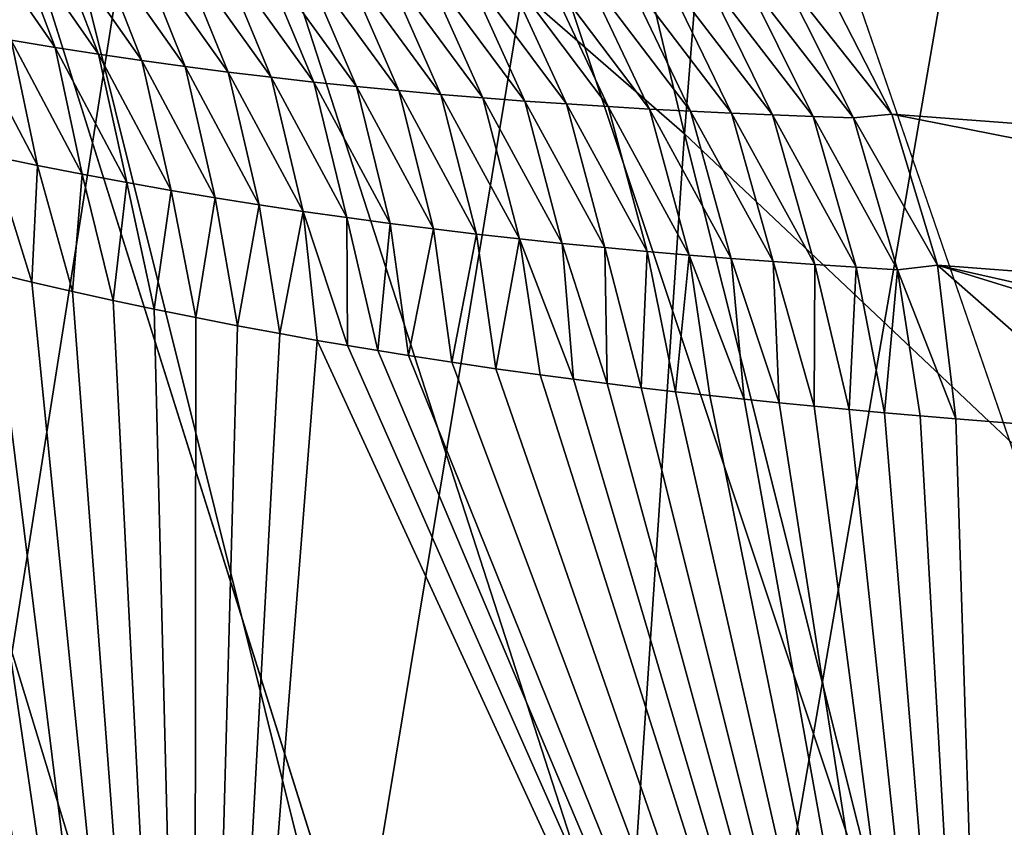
# Model space of a CAD drawing. Header units: millimetres. Extents: x 0 to 99, y -177 to 177.
# Tile 135 of 192: x 34.84 to 38.37, y 55.31 to 58.2. Entities that reach past the tile are written whole.
import ezdxf

# ---------------------------------------------------------------- set-up
doc = ezdxf.new("R2010")
doc.units = ezdxf.units.MM
doc.header["$LTSCALE"] = 26.699852
for name, color, linetype in [('10', 7, 'CONTINUOUS'), ('33', 7, 'CONTINUOUS'), ('35', 7, 'CONTINUOUS'), ('8', 7, 'CONTINUOUS'), ('96', 7, 'CONTINUOUS'), ('97', 7, 'CONTINUOUS')]:
    doc.layers.add(name, color=color, linetype=linetype)

msp = doc.modelspace()

# ---------------------------------------------------------------- linework, layer by layer
at = {"layer": '10', "color": 253, "linetype": 'Continuous', "true_color": 0x9ca8ab}
for points in [[(34.6477, 60.0353, -41.0185), (35.1402, 66.5524, -39.2684), (37.2273, 57.794, -37.2462), (34.6477, 60.0353, -41.0185)], [(37.2273, 57.794, -37.2462), (35.1402, 66.5524, -39.2684), (37.7199, 64.0694, -35.52), (37.2273, 57.794, -37.2462)], [(37.2273, 57.794, -37.2462), (37.7199, 64.0694, -35.52), (39.7987, 55.3672, -33.1199), (37.2273, 57.794, -37.2462)], [(39.7987, 55.3672, -33.1199), (37.7199, 64.0694, -35.52), (40.2887, 61.3799, -31.4236), (39.7987, 55.3672, -33.1199)], [(34.22, 53.4201, -42.533), (34.6477, 60.0353, -41.0185), (36.7978, 51.4254, -38.7445), (34.22, 53.4201, -42.533)], [(36.7978, 51.4254, -38.7445), (34.6477, 60.0353, -41.0185), (37.2273, 57.794, -37.2462), (36.7978, 51.4254, -38.7445)], [(36.7978, 51.4254, -38.7445), (37.2273, 57.794, -37.2462), (39.3698, 49.266, -34.5969), (36.7978, 51.4254, -38.7445)], [(39.3698, 49.266, -34.5969), (37.2273, 57.794, -37.2462), (39.7987, 55.3672, -33.1199), (39.3698, 49.266, -34.5969)]]:
    msp.add_3dface(points, dxfattribs=at)
at = {"layer": '33', "color": 253, "linetype": 'Continuous', "true_color": 0x9ca8ab}
for points in [[(34.8063, 58.5396, -26.5337), (34.6548, 58.5604, -26.8318), (34.971, 58.1039, -26.6732), (34.8063, 58.5396, -26.5337)], [(34.971, 58.1039, -26.6732), (34.6548, 58.5604, -26.8318), (34.8142, 58.1297, -26.971), (34.971, 58.1039, -26.6732)], [(34.9572, 58.5202, -26.235), (34.8063, 58.5396, -26.5337), (35.1271, 58.0796, -26.3749), (34.9572, 58.5202, -26.235)], [(35.1271, 58.0796, -26.3749), (34.8063, 58.5396, -26.5337), (34.971, 58.1039, -26.6732), (35.1271, 58.0796, -26.3749)], [(35.1076, 58.5023, -25.9358), (34.9572, 58.5202, -26.235), (35.2827, 58.0569, -26.076), (35.1076, 58.5023, -25.9358)], [(35.2827, 58.0569, -26.076), (34.9572, 58.5202, -26.235), (35.1271, 58.0796, -26.3749), (35.2827, 58.0569, -26.076)], [(35.2574, 58.4857, -25.636), (35.1076, 58.5023, -25.9358), (35.4376, 58.0356, -25.7765), (35.2574, 58.4857, -25.636)], [(35.4376, 58.0356, -25.7765), (35.1076, 58.5023, -25.9358), (35.2827, 58.0569, -26.076), (35.4376, 58.0356, -25.7765)], [(35.4067, 58.4704, -25.3357), (35.2574, 58.4857, -25.636), (35.592, 58.0157, -25.4766), (35.4067, 58.4704, -25.3357)], [(35.592, 58.0157, -25.4766), (35.2574, 58.4857, -25.636), (35.4376, 58.0356, -25.7765), (35.592, 58.0157, -25.4766)], [(35.5553, 58.4564, -25.0349), (35.4067, 58.4704, -25.3357), (35.7457, 57.9972, -25.1761), (35.5553, 58.4564, -25.0349)], [(35.7457, 57.9972, -25.1761), (35.4067, 58.4704, -25.3357), (35.592, 58.0157, -25.4766), (35.7457, 57.9972, -25.1761)], [(35.7034, 58.4436, -24.7337), (35.5553, 58.4564, -25.0349), (35.8988, 57.9801, -24.8752), (35.7034, 58.4436, -24.7337)], [(35.8988, 57.9801, -24.8752), (35.5553, 58.4564, -25.0349), (35.7457, 57.9972, -25.1761), (35.8988, 57.9801, -24.8752)], [(35.8509, 58.432, -24.432), (35.7034, 58.4436, -24.7337), (36.0512, 57.9641, -24.5739), (35.8509, 58.432, -24.432)], [(36.0512, 57.9641, -24.5739), (35.7034, 58.4436, -24.7337), (35.8988, 57.9801, -24.8752), (36.0512, 57.9641, -24.5739)], [(35.9978, 58.4214, -24.1299), (35.8509, 58.432, -24.432), (36.2031, 57.9494, -24.2721), (35.9978, 58.4214, -24.1299)], [(36.2031, 57.9494, -24.2721), (35.8509, 58.432, -24.432), (36.0512, 57.9641, -24.5739), (36.2031, 57.9494, -24.2721)], [(36.1441, 58.412, -23.8274), (35.9978, 58.4214, -24.1299), (36.3544, 57.9358, -23.97), (36.1441, 58.412, -23.8274)], [(36.3544, 57.9358, -23.97), (35.9978, 58.4214, -24.1299), (36.2031, 57.9494, -24.2721), (36.3544, 57.9358, -23.97)], [(36.2898, 58.4036, -23.5245), (36.1441, 58.412, -23.8274), (36.505, 57.9234, -23.6674), (36.2898, 58.4036, -23.5245)], [(36.505, 57.9234, -23.6674), (36.1441, 58.412, -23.8274), (36.3544, 57.9358, -23.97), (36.505, 57.9234, -23.6674)], [(36.435, 58.3961, -23.2213), (36.2898, 58.4036, -23.5245), (36.6551, 57.9119, -23.3646), (36.435, 58.3961, -23.2213)], [(36.6551, 57.9119, -23.3646), (36.2898, 58.4036, -23.5245), (36.505, 57.9234, -23.6674), (36.6551, 57.9119, -23.3646)], [(36.5796, 58.3896, -22.9178), (36.435, 58.3961, -23.2213), (36.8045, 57.9015, -23.0614), (36.5796, 58.3896, -22.9178)], [(36.8045, 57.9015, -23.0614), (36.435, 58.3961, -23.2213), (36.6551, 57.9119, -23.3646), (36.8045, 57.9015, -23.0614)], [(36.7236, 58.3839, -22.614), (36.5796, 58.3896, -22.9178), (36.9533, 57.892, -22.758), (36.7236, 58.3839, -22.614)], [(36.9533, 57.892, -22.758), (36.5796, 58.3896, -22.9178), (36.8045, 57.9015, -23.0614), (36.9533, 57.892, -22.758)], [(36.867, 58.379, -22.3099), (36.7236, 58.3839, -22.614), (37.1015, 57.8834, -22.4542), (36.867, 58.379, -22.3099)], [(37.1015, 57.8834, -22.4542), (36.7236, 58.3839, -22.614), (36.9533, 57.892, -22.758), (37.1015, 57.8834, -22.4542)], [(37.0098, 58.3749, -22.0056), (36.867, 58.379, -22.3099), (37.2491, 57.8756, -22.1502), (37.0098, 58.3749, -22.0056)], [(37.2491, 57.8756, -22.1502), (36.867, 58.379, -22.3099), (37.1015, 57.8834, -22.4542), (37.2491, 57.8756, -22.1502)], [(37.1521, 58.3715, -21.701), (37.0098, 58.3749, -22.0056), (37.3961, 57.8686, -21.846), (37.1521, 58.3715, -21.701)], [(37.3961, 57.8686, -21.846), (37.0098, 58.3749, -22.0056), (37.2491, 57.8756, -22.1502), (37.3961, 57.8686, -21.846)], [(37.2938, 58.3688, -21.3963), (37.1521, 58.3715, -21.701), (37.5425, 57.8624, -21.5417), (37.2938, 58.3688, -21.3963)], [(37.5425, 57.8624, -21.5417), (37.1521, 58.3715, -21.701), (37.3961, 57.8686, -21.846), (37.5425, 57.8624, -21.5417)], [(37.4349, 58.3667, -21.0913), (37.2938, 58.3688, -21.3963), (37.6883, 57.8568, -21.2371), (37.4349, 58.3667, -21.0913)], [(37.6883, 57.8568, -21.2371), (37.2938, 58.3688, -21.3963), (37.5425, 57.8624, -21.5417), (37.6883, 57.8568, -21.2371)], [(37.5754, 58.3652, -20.7863), (37.4349, 58.3667, -21.0913), (37.8334, 57.8518, -20.9324), (37.5754, 58.3652, -20.7863)], [(37.8334, 57.8518, -20.9324), (37.4349, 58.3667, -21.0913), (37.6883, 57.8568, -21.2371), (37.8334, 57.8518, -20.9324)], [(37.7124, 58.3689, -20.4794), (37.5754, 58.3652, -20.7863), (37.971, 57.8651, -20.6234), (37.7124, 58.3689, -20.4794)], [(37.971, 57.8651, -20.6234), (37.5754, 58.3652, -20.7863), (37.8334, 57.8518, -20.9324), (37.971, 57.8651, -20.6234)], [(34.8142, 58.1297, -26.971), (34.6569, 58.1572, -27.2681), (34.9081, 57.681, -27.0767), (34.8142, 58.1297, -26.971)], [(34.9081, 57.681, -27.0767), (34.6569, 58.1572, -27.2681), (34.7472, 57.7141, -27.3743), (34.9081, 57.681, -27.0767)], [(34.971, 58.1039, -26.6732), (34.8142, 58.1297, -26.971), (35.0683, 57.6495, -26.7785), (34.971, 58.1039, -26.6732)], [(35.0683, 57.6495, -26.7785), (34.8142, 58.1297, -26.971), (34.9081, 57.681, -27.0767), (35.0683, 57.6495, -26.7785)], [(35.1271, 58.0796, -26.3749), (34.971, 58.1039, -26.6732), (35.2279, 57.6198, -26.4797), (35.1271, 58.0796, -26.3749)], [(35.2279, 57.6198, -26.4797), (34.971, 58.1039, -26.6732), (35.0683, 57.6495, -26.7785), (35.2279, 57.6198, -26.4797)], [(35.2827, 58.0569, -26.076), (35.1271, 58.0796, -26.3749), (35.3869, 57.5916, -26.1804), (35.2827, 58.0569, -26.076)], [(35.3869, 57.5916, -26.1804), (35.1271, 58.0796, -26.3749), (35.2279, 57.6198, -26.4797), (35.3869, 57.5916, -26.1804)], [(35.4376, 58.0356, -25.7765), (35.2827, 58.0569, -26.076), (35.5453, 57.5651, -25.8805), (35.4376, 58.0356, -25.7765)], [(35.5453, 57.5651, -25.8805), (35.2827, 58.0569, -26.076), (35.3869, 57.5916, -26.1804), (35.5453, 57.5651, -25.8805)], [(35.592, 58.0157, -25.4766), (35.4376, 58.0356, -25.7765), (35.7029, 57.54, -25.5802), (35.592, 58.0157, -25.4766)], [(35.7029, 57.54, -25.5802), (35.4376, 58.0356, -25.7765), (35.5453, 57.5651, -25.8805), (35.7029, 57.54, -25.5802)], [(35.7457, 57.9972, -25.1761), (35.592, 58.0157, -25.4766), (35.86, 57.5164, -25.2793), (35.7457, 57.9972, -25.1761)], [(35.86, 57.5164, -25.2793), (35.592, 58.0157, -25.4766), (35.7029, 57.54, -25.5802), (35.86, 57.5164, -25.2793)], [(35.8988, 57.9801, -24.8752), (35.7457, 57.9972, -25.1761), (36.0164, 57.4942, -24.978), (35.8988, 57.9801, -24.8752)], [(36.0164, 57.4942, -24.978), (35.7457, 57.9972, -25.1761), (35.86, 57.5164, -25.2793), (36.0164, 57.4942, -24.978)], [(36.0512, 57.9641, -24.5739), (35.8988, 57.9801, -24.8752), (36.1721, 57.4733, -24.6763), (36.0512, 57.9641, -24.5739)], [(36.1721, 57.4733, -24.6763), (35.8988, 57.9801, -24.8752), (36.0164, 57.4942, -24.978), (36.1721, 57.4733, -24.6763)], [(36.2031, 57.9494, -24.2721), (36.0512, 57.9641, -24.5739), (36.3272, 57.4537, -24.3742), (36.2031, 57.9494, -24.2721)], [(36.3272, 57.4537, -24.3742), (36.0512, 57.9641, -24.5739), (36.1721, 57.4733, -24.6763), (36.3272, 57.4537, -24.3742)], [(36.3544, 57.9358, -23.97), (36.2031, 57.9494, -24.2721), (36.4817, 57.4354, -24.0717), (36.3544, 57.9358, -23.97)], [(36.4817, 57.4354, -24.0717), (36.2031, 57.9494, -24.2721), (36.3272, 57.4537, -24.3742), (36.4817, 57.4354, -24.0717)], [(36.505, 57.9234, -23.6674), (36.3544, 57.9358, -23.97), (36.6355, 57.4182, -23.7688), (36.505, 57.9234, -23.6674)], [(36.6355, 57.4182, -23.7688), (36.3544, 57.9358, -23.97), (36.4817, 57.4354, -24.0717), (36.6355, 57.4182, -23.7688)], [(36.6551, 57.9119, -23.3646), (36.505, 57.9234, -23.6674), (36.7887, 57.4021, -23.4657), (36.6551, 57.9119, -23.3646)], [(36.7887, 57.4021, -23.4657), (36.505, 57.9234, -23.6674), (36.6355, 57.4182, -23.7688), (36.7887, 57.4021, -23.4657)], [(36.8045, 57.9015, -23.0614), (36.6551, 57.9119, -23.3646), (36.9412, 57.3871, -23.1622), (36.8045, 57.9015, -23.0614)], [(36.9412, 57.3871, -23.1622), (36.6551, 57.9119, -23.3646), (36.7887, 57.4021, -23.4657), (36.9412, 57.3871, -23.1622)], [(36.9533, 57.892, -22.758), (36.8045, 57.9015, -23.0614), (37.0931, 57.3731, -22.8584), (36.9533, 57.892, -22.758)], [(37.0931, 57.3731, -22.8584), (36.8045, 57.9015, -23.0614), (36.9412, 57.3871, -23.1622), (37.0931, 57.3731, -22.8584)], [(37.1015, 57.8834, -22.4542), (36.9533, 57.892, -22.758), (37.2444, 57.3601, -22.5543), (37.1015, 57.8834, -22.4542)], [(37.2444, 57.3601, -22.5543), (36.9533, 57.892, -22.758), (37.0931, 57.3731, -22.8584), (37.2444, 57.3601, -22.5543)], [(37.2491, 57.8756, -22.1502), (37.1015, 57.8834, -22.4542), (37.395, 57.348, -22.25), (37.2491, 57.8756, -22.1502)], [(37.395, 57.348, -22.25), (37.1015, 57.8834, -22.4542), (37.2444, 57.3601, -22.5543), (37.395, 57.348, -22.25)], [(37.3961, 57.8686, -21.846), (37.2491, 57.8756, -22.1502), (37.545, 57.3367, -21.9455), (37.3961, 57.8686, -21.846)], [(37.545, 57.3367, -21.9455), (37.2491, 57.8756, -22.1502), (37.395, 57.348, -22.25), (37.545, 57.3367, -21.9455)], [(37.5425, 57.8624, -21.5417), (37.3961, 57.8686, -21.846), (37.6944, 57.3262, -21.6408), (37.5425, 57.8624, -21.5417)], [(37.6944, 57.3262, -21.6408), (37.3961, 57.8686, -21.846), (37.545, 57.3367, -21.9455), (37.6944, 57.3262, -21.6408)], [(37.6883, 57.8568, -21.2371), (37.5425, 57.8624, -21.5417), (37.8432, 57.3164, -21.3359), (37.6883, 57.8568, -21.2371)], [(37.8432, 57.3164, -21.3359), (37.5425, 57.8624, -21.5417), (37.6944, 57.3262, -21.6408), (37.8432, 57.3164, -21.3359)], [(37.8334, 57.8518, -20.9324), (37.6883, 57.8568, -21.2371), (37.9913, 57.3074, -21.0309), (37.8334, 57.8518, -20.9324)], [(37.9913, 57.3074, -21.0309), (37.6883, 57.8568, -21.2371), (37.8432, 57.3164, -21.3359), (37.9913, 57.3074, -21.0309)], [(37.971, 57.8651, -20.6234), (37.8334, 57.8518, -20.9324), (38.1336, 57.3245, -20.7223), (37.971, 57.8651, -20.6234)], [(38.1336, 57.3245, -20.7223), (37.8334, 57.8518, -20.9324), (37.9913, 57.3074, -21.0309), (38.1336, 57.3245, -20.7223)], [(34.7443, 57.2978, -27.5005), (34.8881, 57.2634, -27.2369), (34.7472, 57.7141, -27.3743), (34.7443, 57.2978, -27.5005)], [(34.8881, 57.2634, -27.2369), (34.9081, 57.681, -27.0767), (34.7472, 57.7141, -27.3743), (34.8881, 57.2634, -27.2369)], [(34.8881, 57.2634, -27.2369), (35.0332, 57.2299, -26.9694), (34.9081, 57.681, -27.0767), (34.8881, 57.2634, -27.2369)], [(35.0332, 57.2299, -26.9694), (35.0683, 57.6495, -26.7785), (34.9081, 57.681, -27.0767), (35.0332, 57.2299, -26.9694)], [(35.0332, 57.2299, -26.9694), (35.1794, 57.1975, -26.6983), (35.0683, 57.6495, -26.7785), (35.0332, 57.2299, -26.9694)], [(35.1794, 57.1975, -26.6983), (35.2279, 57.6198, -26.4797), (35.0683, 57.6495, -26.7785), (35.1794, 57.1975, -26.6983)], [(35.1794, 57.1975, -26.6983), (35.3268, 57.1662, -26.4236), (35.2279, 57.6198, -26.4797), (35.1794, 57.1975, -26.6983)], [(35.3268, 57.1662, -26.4236), (35.3869, 57.5916, -26.1804), (35.2279, 57.6198, -26.4797), (35.3268, 57.1662, -26.4236)], [(35.3268, 57.1662, -26.4236), (35.4754, 57.1359, -26.1452), (35.3869, 57.5916, -26.1804), (35.3268, 57.1662, -26.4236)], [(35.4754, 57.1359, -26.1452), (35.5453, 57.5651, -25.8805), (35.3869, 57.5916, -26.1804), (35.4754, 57.1359, -26.1452)], [(35.4754, 57.1359, -26.1452), (35.6252, 57.1067, -25.863), (35.5453, 57.5651, -25.8805), (35.4754, 57.1359, -26.1452)], [(35.6252, 57.1067, -25.863), (35.7029, 57.54, -25.5802), (35.5453, 57.5651, -25.8805), (35.6252, 57.1067, -25.863)], [(35.6252, 57.1067, -25.863), (35.7763, 57.0785, -25.5767), (35.7029, 57.54, -25.5802), (35.6252, 57.1067, -25.863)], [(35.7763, 57.0785, -25.5767), (35.86, 57.5164, -25.2793), (35.7029, 57.54, -25.5802), (35.7763, 57.0785, -25.5767)], [(35.7763, 57.0785, -25.5767), (35.9111, 57.0544, -25.32), (35.86, 57.5164, -25.2793), (35.7763, 57.0785, -25.5767)], [(35.9111, 57.0544, -25.32), (36.0193, 57.0358, -25.113), (35.86, 57.5164, -25.2793), (35.9111, 57.0544, -25.32)], [(36.0193, 57.0358, -25.113), (36.0164, 57.4942, -24.978), (35.86, 57.5164, -25.2793), (36.0193, 57.0358, -25.113)], [(36.0193, 57.0358, -25.113), (36.1282, 57.0177, -24.904), (36.0164, 57.4942, -24.978), (36.0193, 57.0358, -25.113)], [(36.1282, 57.0177, -24.904), (36.1721, 57.4733, -24.6763), (36.0164, 57.4942, -24.978), (36.1282, 57.0177, -24.904)], [(36.1282, 57.0177, -24.904), (36.2376, 57.0001, -24.6931), (36.1721, 57.4733, -24.6763), (36.1282, 57.0177, -24.904)], [(36.2376, 57.0001, -24.6931), (36.3272, 57.4537, -24.3742), (36.1721, 57.4733, -24.6763), (36.2376, 57.0001, -24.6931)], [(36.2376, 57.0001, -24.6931), (36.3938, 56.976, -24.3906), (36.3272, 57.4537, -24.3742), (36.2376, 57.0001, -24.6931)], [(36.3938, 56.976, -24.3906), (36.4817, 57.4354, -24.0717), (36.3272, 57.4537, -24.3742), (36.3938, 56.976, -24.3906)], [(36.3938, 56.976, -24.3906), (36.5512, 56.9529, -24.0841), (36.4817, 57.4354, -24.0717), (36.3938, 56.976, -24.3906)], [(36.5512, 56.9529, -24.0841), (36.6355, 57.4182, -23.7688), (36.4817, 57.4354, -24.0717), (36.5512, 56.9529, -24.0841)], [(36.5512, 56.9529, -24.0841), (36.7099, 56.9309, -23.7734), (36.6355, 57.4182, -23.7688), (36.5512, 56.9529, -24.0841)], [(36.7099, 56.9309, -23.7734), (36.8299, 56.915, -23.5374), (36.6355, 57.4182, -23.7688), (36.7099, 56.9309, -23.7734)], [(36.8299, 56.915, -23.5374), (36.7887, 57.4021, -23.4657), (36.6355, 57.4182, -23.7688), (36.8299, 56.915, -23.5374)], [(36.8299, 56.915, -23.5374), (36.9507, 56.8996, -23.2988), (36.7887, 57.4021, -23.4657), (36.8299, 56.915, -23.5374)], [(36.9507, 56.8996, -23.2988), (36.9412, 57.3871, -23.1622), (36.7887, 57.4021, -23.4657), (36.9507, 56.8996, -23.2988)], [(36.9507, 56.8996, -23.2988), (37.0723, 56.8847, -23.0577), (36.9412, 57.3871, -23.1622), (36.9507, 56.8996, -23.2988)], [(37.0723, 56.8847, -23.0577), (37.0931, 57.3731, -22.8584), (36.9412, 57.3871, -23.1622), (37.0723, 56.8847, -23.0577)], [(37.0723, 56.8847, -23.0577), (37.1947, 56.8704, -22.8138), (37.0931, 57.3731, -22.8584), (37.0723, 56.8847, -23.0577)], [(37.1947, 56.8704, -22.8138), (37.2444, 57.3601, -22.5543), (37.0931, 57.3731, -22.8584), (37.1947, 56.8704, -22.8138)], [(37.1947, 56.8704, -22.8138), (37.3178, 56.8567, -22.5676), (37.2444, 57.3601, -22.5543), (37.1947, 56.8704, -22.8138)], [(37.3178, 56.8567, -22.5676), (37.4417, 56.8434, -22.3188), (37.2444, 57.3601, -22.5543), (37.3178, 56.8567, -22.5676)], [(37.4417, 56.8434, -22.3188), (37.395, 57.348, -22.25), (37.2444, 57.3601, -22.5543), (37.4417, 56.8434, -22.3188)], [(37.4417, 56.8434, -22.3188), (37.5663, 56.8306, -22.0676), (37.395, 57.348, -22.25), (37.4417, 56.8434, -22.3188)], [(37.5663, 56.8306, -22.0676), (37.545, 57.3367, -21.9455), (37.395, 57.348, -22.25), (37.5663, 56.8306, -22.0676)], [(37.5663, 56.8306, -22.0676), (37.6916, 56.8183, -21.8139), (37.545, 57.3367, -21.9455), (37.5663, 56.8306, -22.0676)], [(37.6916, 56.8183, -21.8139), (37.6944, 57.3262, -21.6408), (37.545, 57.3367, -21.9455), (37.6916, 56.8183, -21.8139)], [(37.6916, 56.8183, -21.8139), (37.8176, 56.8064, -21.5577), (37.6944, 57.3262, -21.6408), (37.6916, 56.8183, -21.8139)], [(37.8176, 56.8064, -21.5577), (37.8432, 57.3164, -21.3359), (37.6944, 57.3262, -21.6408), (37.8176, 56.8064, -21.5577)], [(37.8176, 56.8064, -21.5577), (37.9443, 56.795, -21.2991), (37.8432, 57.3164, -21.3359), (37.8176, 56.8064, -21.5577)], [(37.9443, 56.795, -21.2991), (37.9913, 57.3074, -21.0309), (37.8432, 57.3164, -21.3359), (37.9443, 56.795, -21.2991)], [(38.1997, 56.7733, -20.7744), (38.1336, 57.3245, -20.7223), (37.9913, 57.3074, -21.0309), (38.1997, 56.7733, -20.7744)], [(37.9443, 56.795, -21.2991), (38.0717, 56.7841, -21.0381), (37.9913, 57.3074, -21.0309), (37.9443, 56.795, -21.2991)], [(38.0717, 56.7841, -21.0381), (38.1997, 56.7733, -20.7744), (37.9913, 57.3074, -21.0309), (38.0717, 56.7841, -21.0381)]]:
    msp.add_3dface(points, dxfattribs=at)
at = {"layer": '35', "color": 253, "linetype": 'Continuous', "true_color": 0x9ca8ab}
for points in [[(37.3618, 58.8145, -20.293), (41.9017, 58.0652, -11.3501), (41.5416, 58.5152, -11.1814), (37.3618, 58.8145, -20.293)], [(37.3618, 58.8145, -20.293), (37.7124, 58.3689, -20.4794), (41.9017, 58.0652, -11.3501), (37.3618, 58.8145, -20.293)], [(37.7124, 58.3689, -20.4794), (42.1697, 57.5502, -11.4807), (41.9017, 58.0652, -11.3501), (37.7124, 58.3689, -20.4794)], [(37.7124, 58.3689, -20.4794), (37.971, 57.8651, -20.6234), (42.1697, 57.5502, -11.4807), (37.7124, 58.3689, -20.4794)], [(37.971, 57.8651, -20.6234), (42.3348, 57.0038, -11.5677), (42.1697, 57.5502, -11.4807), (37.971, 57.8651, -20.6234)], [(37.971, 57.8651, -20.6234), (38.1336, 57.3245, -20.7223), (42.3348, 57.0038, -11.5677), (37.971, 57.8651, -20.6234)], [(40.4922, 56.5957, -15.8917), (41.7795, 56.5018, -13.014), (38.1336, 57.3245, -20.7223), (40.4922, 56.5957, -15.8917)], [(38.1336, 57.3245, -20.7223), (41.7795, 56.5018, -13.014), (42.3348, 57.0038, -11.5677), (38.1336, 57.3245, -20.7223)], [(38.8181, 56.7245, -19.4884), (40.4922, 56.5957, -15.8917), (38.1336, 57.3245, -20.7223), (38.8181, 56.7245, -19.4884)], [(38.1997, 56.7733, -20.7744), (38.8181, 56.7245, -19.4884), (38.1336, 57.3245, -20.7223), (38.1997, 56.7733, -20.7744)]]:
    msp.add_3dface(points, dxfattribs=at)
at = {"layer": '8', "color": 253, "linetype": 'Continuous', "true_color": 0x9ca8ab}
for points in [[(35.4693, 51.4554, -26.8476), (33.1009, 57.7905, -30.4114), (32.6943, 52.0966, -31.8403), (35.4693, 51.4554, -26.8476)], [(33.1009, 57.7905, -30.4114), (35.4693, 51.4554, -26.8476), (33.2438, 57.74, -30.1658), (33.1009, 57.7905, -30.4114)], [(33.2438, 57.74, -30.1658), (35.4693, 51.4554, -26.8476), (33.3743, 57.6953, -29.9402), (33.2438, 57.74, -30.1658)], [(33.3743, 57.6953, -29.9402), (35.4693, 51.4554, -26.8476), (33.5059, 57.6515, -29.7116), (33.3743, 57.6953, -29.9402)], [(33.5059, 57.6515, -29.7116), (35.4693, 51.4554, -26.8476), (33.6386, 57.6086, -29.4798), (33.5059, 57.6515, -29.7116)], [(33.6386, 57.6086, -29.4798), (35.4693, 51.4554, -26.8476), (33.7725, 57.5666, -29.2446), (33.6386, 57.6086, -29.4798)], [(33.7725, 57.5666, -29.2446), (35.4693, 51.4554, -26.8476), (33.9076, 57.5254, -29.006), (33.7725, 57.5666, -29.2446)], [(33.9076, 57.5254, -29.006), (35.4693, 51.4554, -26.8476), (34.0441, 57.4851, -28.7639), (33.9076, 57.5254, -29.006)], [(34.0441, 57.4851, -28.7639), (35.4693, 51.4554, -26.8476), (34.1817, 57.4457, -28.5181), (34.0441, 57.4851, -28.7639)], [(34.1817, 57.4457, -28.5181), (35.4693, 51.4554, -26.8476), (34.3206, 57.4072, -28.269), (34.1817, 57.4457, -28.5181)], [(34.3206, 57.4072, -28.269), (35.4693, 51.4554, -26.8476), (34.4606, 57.3698, -28.0165), (34.3206, 57.4072, -28.269)], [(34.4606, 57.3698, -28.0165), (35.4693, 51.4554, -26.8476), (34.6018, 57.3333, -27.7603), (34.4606, 57.3698, -28.0165)], [(34.6018, 57.3333, -27.7603), (35.4693, 51.4554, -26.8476), (34.7443, 57.2978, -27.5005), (34.6018, 57.3333, -27.7603)], [(34.7443, 57.2978, -27.5005), (35.4693, 51.4554, -26.8476), (34.8881, 57.2634, -27.2369), (34.7443, 57.2978, -27.5005)], [(34.8881, 57.2634, -27.2369), (35.4693, 51.4554, -26.8476), (35.0332, 57.2299, -26.9694), (34.8881, 57.2634, -27.2369)], [(35.0332, 57.2299, -26.9694), (35.4693, 51.4554, -26.8476), (35.1794, 57.1975, -26.6983), (35.0332, 57.2299, -26.9694)], [(35.1794, 57.1975, -26.6983), (35.4693, 51.4554, -26.8476), (35.3268, 57.1662, -26.4236), (35.1794, 57.1975, -26.6983)], [(35.3268, 57.1662, -26.4236), (35.4693, 51.4554, -26.8476), (35.4754, 57.1359, -26.1452), (35.3268, 57.1662, -26.4236)], [(35.4754, 57.1359, -26.1452), (35.4693, 51.4554, -26.8476), (35.6252, 57.1067, -25.863), (35.4754, 57.1359, -26.1452)], [(35.6252, 57.1067, -25.863), (35.4693, 51.4554, -26.8476), (35.7763, 57.0785, -25.5767), (35.6252, 57.1067, -25.863)], [(35.4693, 51.4554, -26.8476), (35.9111, 57.0544, -25.32), (35.7763, 57.0785, -25.5767), (35.4693, 51.4554, -26.8476)], [(35.4693, 51.4554, -26.8476), (38.3603, 51.7385, -21.0406), (35.9111, 57.0544, -25.32), (35.4693, 51.4554, -26.8476)], [(35.9111, 57.0544, -25.32), (38.3603, 51.7385, -21.0406), (36.0193, 57.0358, -25.113), (35.9111, 57.0544, -25.32)], [(36.0193, 57.0358, -25.113), (38.3603, 51.7385, -21.0406), (36.1282, 57.0177, -24.904), (36.0193, 57.0358, -25.113)], [(36.1282, 57.0177, -24.904), (38.3603, 51.7385, -21.0406), (36.2376, 57.0001, -24.6931), (36.1282, 57.0177, -24.904)], [(36.2376, 57.0001, -24.6931), (38.3603, 51.7385, -21.0406), (36.3938, 56.976, -24.3906), (36.2376, 57.0001, -24.6931)], [(36.3938, 56.976, -24.3906), (38.3603, 51.7385, -21.0406), (36.5512, 56.9529, -24.0841), (36.3938, 56.976, -24.3906)], [(36.5512, 56.9529, -24.0841), (38.3603, 51.7385, -21.0406), (36.7099, 56.9309, -23.7734), (36.5512, 56.9529, -24.0841)], [(36.7099, 56.9309, -23.7734), (38.3603, 51.7385, -21.0406), (36.8299, 56.915, -23.5374), (36.7099, 56.9309, -23.7734)], [(36.8299, 56.915, -23.5374), (38.3603, 51.7385, -21.0406), (36.9507, 56.8996, -23.2988), (36.8299, 56.915, -23.5374)], [(36.9507, 56.8996, -23.2988), (38.3603, 51.7385, -21.0406), (37.0723, 56.8847, -23.0577), (36.9507, 56.8996, -23.2988)], [(37.0723, 56.8847, -23.0577), (38.3603, 51.7385, -21.0406), (37.1947, 56.8704, -22.8138), (37.0723, 56.8847, -23.0577)], [(37.1947, 56.8704, -22.8138), (38.3603, 51.7385, -21.0406), (37.3178, 56.8567, -22.5676), (37.1947, 56.8704, -22.8138)], [(37.3178, 56.8567, -22.5676), (38.3603, 51.7385, -21.0406), (37.4417, 56.8434, -22.3188), (37.3178, 56.8567, -22.5676)], [(37.4417, 56.8434, -22.3188), (38.3603, 51.7385, -21.0406), (37.5663, 56.8306, -22.0676), (37.4417, 56.8434, -22.3188)], [(37.5663, 56.8306, -22.0676), (38.3603, 51.7385, -21.0406), (37.6916, 56.8183, -21.8139), (37.5663, 56.8306, -22.0676)], [(37.6916, 56.8183, -21.8139), (38.3603, 51.7385, -21.0406), (37.8176, 56.8064, -21.5577), (37.6916, 56.8183, -21.8139)], [(37.8176, 56.8064, -21.5577), (38.3603, 51.7385, -21.0406), (37.9443, 56.795, -21.2991), (37.8176, 56.8064, -21.5577)], [(37.9443, 56.795, -21.2991), (38.3603, 51.7385, -21.0406), (38.0717, 56.7841, -21.0381), (37.9443, 56.795, -21.2991)], [(38.3603, 51.7385, -21.0406), (38.1997, 56.7733, -20.7744), (38.0717, 56.7841, -21.0381), (38.3603, 51.7385, -21.0406)], [(38.3603, 51.7385, -21.0406), (38.8181, 56.7245, -19.4884), (38.1997, 56.7733, -20.7744), (38.3603, 51.7385, -21.0406)], [(38.3603, 51.7385, -21.0406), (41.2708, 51.5944, -14.736), (38.8181, 56.7245, -19.4884), (38.3603, 51.7385, -21.0406)]]:
    msp.add_3dface(points, dxfattribs=at)
at = {"layer": '96', "color": 253, "linetype": 'Continuous', "true_color": 0x9ca8ab}
for points in [[(1.1538, 156.5315, 4.7924), (1.1538, -156.5315, 4.7924), (46.6065, 156.1141, 174.4241), (1.1538, 156.5315, 4.7924)], [(46.6065, 156.1141, 174.4241), (1.1538, -156.5315, 4.7924), (48.14, 152.9493, 180.1474), (46.6065, 156.1141, 174.4241)], [(48.14, 152.9493, 180.1474), (1.1538, -156.5315, 4.7924), (49.6205, 149.3752, 185.6727), (48.14, 152.9493, 180.1474)], [(49.6205, 149.3752, 185.6727), (1.1538, -156.5315, 4.7924), (51.0252, 145.3412, 190.915), (49.6205, 149.3752, 185.6727)], [(51.0252, 145.3412, 190.915), (1.1538, -156.5315, 4.7924), (52.3656, 140.8701, 195.9175), (51.0252, 145.3412, 190.915)], [(52.3656, 140.8701, 195.9175), (1.1538, -156.5315, 4.7924), (53.6348, 135.9553, 200.6543), (52.3656, 140.8701, 195.9175)], [(53.6348, 135.9553, 200.6543), (1.1538, -156.5315, 4.7924), (54.8237, 130.5828, 205.0912), (53.6348, 135.9553, 200.6543)], [(54.8237, 130.5828, 205.0912), (1.1538, -156.5315, 4.7924), (55.9366, 124.7495, 209.2445), (54.8237, 130.5828, 205.0912)], [(55.9366, 124.7495, 209.2445), (1.1538, -156.5315, 4.7924), (56.9702, 118.4743, 213.1019), (55.9366, 124.7495, 209.2445)], [(56.9702, 118.4743, 213.1019), (1.1538, -156.5315, 4.7924), (57.9194, 111.7726, 216.6447), (56.9702, 118.4743, 213.1019)], [(57.9194, 111.7726, 216.6447), (1.1538, -156.5315, 4.7924), (58.786, 104.617, 219.8787), (57.9194, 111.7726, 216.6447)], [(58.786, 104.617, 219.8787), (1.1538, -156.5315, 4.7924), (59.5692, 97.0548, 222.8015), (58.786, 104.617, 219.8787)], [(59.5692, 97.0548, 222.8015), (1.1538, -156.5315, 4.7924), (60.2665, 89.1524, 225.4039), (59.5692, 97.0548, 222.8015)], [(60.2665, 89.1524, 225.4039), (1.1538, -156.5315, 4.7924), (60.8743, 80.9232, 227.6724), (60.2665, 89.1524, 225.4039)], [(60.8743, 80.9232, 227.6724), (1.1538, -156.5315, 4.7924), (61.3996, 72.3238, 229.6326), (60.8743, 80.9232, 227.6724)], [(61.3996, 72.3238, 229.6326), (1.1538, -156.5315, 4.7924), (61.8517, 63.3124, 231.32), (61.3996, 72.3238, 229.6326)], [(61.8517, 63.3124, 231.32), (1.1538, -156.5315, 4.7924), (62.2298, 53.9133, 232.7312), (61.8517, 63.3124, 231.32)]]:
    msp.add_3dface(points, dxfattribs=at)
at = {"layer": '97', "color": 253, "linetype": 'Continuous', "true_color": 0x9ca8ab}
for points in [[(4.0516, -156.5315, 4.0159), (4.0516, 156.5315, 4.0159), (49.5181, -156.1005, 173.6992), (4.0516, -156.5315, 4.0159)], [(4.0516, 156.5315, 4.0159), (65.9403, 0, 234.9879), (65.9373, -5.9438, 234.9766), (4.0516, 156.5315, 4.0159)], [(65.9403, 0, 234.9879), (4.0516, 156.5315, 4.0159), (65.9212, 11.3951, 234.9165), (65.9403, 0, 234.9879)], [(4.0516, 156.5315, 4.0159), (65.9373, -5.9438, 234.9766), (65.9167, -11.7669, 234.8998), (4.0516, 156.5315, 4.0159)], [(4.0516, 156.5315, 4.0159), (65.9167, -11.7669, 234.8998), (65.8786, -17.4694, 234.7575), (4.0516, 156.5315, 4.0159)], [(4.0516, 156.5315, 4.0159), (65.8786, -17.4694, 234.7575), (65.8229, -23.0512, 234.5497), (4.0516, 156.5315, 4.0159)], [(4.0516, 156.5315, 4.0159), (65.8229, -23.0512, 234.5497), (65.7497, -28.5124, 234.2765), (4.0516, 156.5315, 4.0159)], [(4.0516, 156.5315, 4.0159), (65.7497, -28.5124, 234.2765), (65.659, -33.853, 233.9378), (4.0516, 156.5315, 4.0159)], [(4.0516, 156.5315, 4.0159), (65.659, -33.853, 233.9378), (65.5509, -39.0679, 233.5347), (4.0516, 156.5315, 4.0159)], [(4.0516, 156.5315, 4.0159), (65.5509, -39.0679, 233.5347), (65.426, -44.1519, 233.0684), (4.0516, 156.5315, 4.0159)], [(4.0516, 156.5315, 4.0159), (65.426, -44.1519, 233.0684), (65.2836, -49.1133, 232.5371), (4.0516, 156.5315, 4.0159)], [(4.0516, 156.5315, 4.0159), (65.2836, -49.1133, 232.5371), (65.1233, -53.9604, 231.9389), (4.0516, 156.5315, 4.0159)], [(4.0516, 156.5315, 4.0159), (65.1233, -53.9604, 231.9389), (64.9446, -58.7017, 231.2719), (4.0516, 156.5315, 4.0159)], [(4.0516, 156.5315, 4.0159), (64.9446, -58.7017, 231.2719), (64.747, -63.3456, 230.5342), (4.0516, 156.5315, 4.0159)], [(4.0516, 156.5315, 4.0159), (64.747, -63.3456, 230.5342), (64.5306, -67.894, 229.7267), (4.0516, 156.5315, 4.0159)], [(4.0516, 156.5315, 4.0159), (64.5306, -67.894, 229.7267), (64.2973, -72.3308, 228.8559), (4.0516, 156.5315, 4.0159)], [(4.0516, 156.5315, 4.0159), (64.2973, -72.3308, 228.8559), (64.0459, -76.6613, 227.9178), (4.0516, 156.5315, 4.0159)], [(4.0516, 156.5315, 4.0159), (64.0459, -76.6613, 227.9178), (63.7752, -80.8927, 226.9076), (4.0516, 156.5315, 4.0159)], [(4.0516, 156.5315, 4.0159), (63.7752, -80.8927, 226.9076), (63.4839, -85.0325, 225.8202), (4.0516, 156.5315, 4.0159)], [(4.0516, 156.5315, 4.0159), (63.4839, -85.0325, 225.8202), (63.1705, -89.088, 224.6509), (4.0516, 156.5315, 4.0159)], [(4.0516, 156.5315, 4.0159), (63.1705, -89.088, 224.6509), (62.8342, -93.0665, 223.3955), (4.0516, 156.5315, 4.0159)], [(4.0516, 156.5315, 4.0159), (62.8342, -93.0665, 223.3955), (62.4759, -96.9694, 222.0585), (4.0516, 156.5315, 4.0159)], [(4.0516, 156.5315, 4.0159), (62.4759, -96.9694, 222.0585), (62.0962, -100.7893, 220.6416), (4.0516, 156.5315, 4.0159)], [(4.0516, 156.5315, 4.0159), (62.0962, -100.7893, 220.6416), (61.6953, -104.5178, 219.1454), (4.0516, 156.5315, 4.0159)], [(4.0516, 156.5315, 4.0159), (61.6953, -104.5178, 219.1454), (61.2734, -108.1468, 217.5707), (4.0516, 156.5315, 4.0159)], [(4.0516, 156.5315, 4.0159), (61.2734, -108.1468, 217.5707), (60.8306, -111.668, 215.9182), (4.0516, 156.5315, 4.0159)], [(4.0516, 156.5315, 4.0159), (60.8306, -111.668, 215.9182), (60.3671, -115.0741, 214.1882), (4.0516, 156.5315, 4.0159)], [(4.0516, 156.5315, 4.0159), (60.3671, -115.0741, 214.1882), (59.8816, -118.3762, 212.3764), (4.0516, 156.5315, 4.0159)], [(4.0516, 156.5315, 4.0159), (59.8816, -118.3762, 212.3764), (59.3745, -121.5765, 210.4838), (4.0516, 156.5315, 4.0159)], [(4.0516, 156.5315, 4.0159), (59.3745, -121.5765, 210.4838), (58.8466, -124.6709, 208.5139), (4.0516, 156.5315, 4.0159)], [(4.0516, 156.5315, 4.0159), (58.8466, -124.6709, 208.5139), (58.299, -127.6552, 206.47), (4.0516, 156.5315, 4.0159)], [(4.0516, 156.5315, 4.0159), (58.299, -127.6552, 206.47), (57.7324, -130.5251, 204.3556), (4.0516, 156.5315, 4.0159)], [(4.0516, 156.5315, 4.0159), (57.7324, -130.5251, 204.3556), (57.1479, -133.2765, 202.1741), (4.0516, 156.5315, 4.0159)], [(4.0516, 156.5315, 4.0159), (57.1479, -133.2765, 202.1741), (56.5438, -135.9088, 199.9195), (4.0516, 156.5315, 4.0159)], [(4.0516, 156.5315, 4.0159), (56.5438, -135.9088, 199.9195), (55.2762, -140.8276, 195.1887), (4.0516, 156.5315, 4.0159)], [(4.0516, 156.5315, 4.0159), (55.2762, -140.8276, 195.1887), (53.9374, -145.3015, 190.1924), (4.0516, 156.5315, 4.0159)], [(4.0516, 156.5315, 4.0159), (53.9374, -145.3015, 190.1924), (52.5333, -149.3419, 184.9522), (4.0516, 156.5315, 4.0159)], [(4.0516, 156.5315, 4.0159), (52.5333, -149.3419, 184.9522), (51.0523, -152.9261, 179.4248), (4.0516, 156.5315, 4.0159)], [(4.0516, 156.5315, 4.0159), (51.0523, -152.9261, 179.4248), (49.5181, -156.1005, 173.6992), (4.0516, 156.5315, 4.0159)], [(65.9212, 11.3951, 234.9165), (4.0516, 156.5315, 4.0159), (65.8349, 22.3502, 234.5943), (65.9212, 11.3951, 234.9165)], [(65.8349, 22.3502, 234.5943), (4.0516, 156.5315, 4.0159), (65.6814, 32.8652, 234.0214), (65.8349, 22.3502, 234.5943)], [(65.6814, 32.8652, 234.0214), (4.0516, 156.5315, 4.0159), (65.462, 42.9214, 233.2026), (65.6814, 32.8652, 234.0214)], [(65.462, 42.9214, 233.2026), (4.0516, 156.5315, 4.0159), (65.1759, 52.5303, 232.135), (65.462, 42.9214, 233.2026)], [(65.1759, 52.5303, 232.135), (4.0516, 156.5315, 4.0159), (64.8188, 61.7537, 230.8024), (65.1759, 52.5303, 232.135)]]:
    msp.add_3dface(points, dxfattribs=at)

doc.saveas('drawing.dxf')
